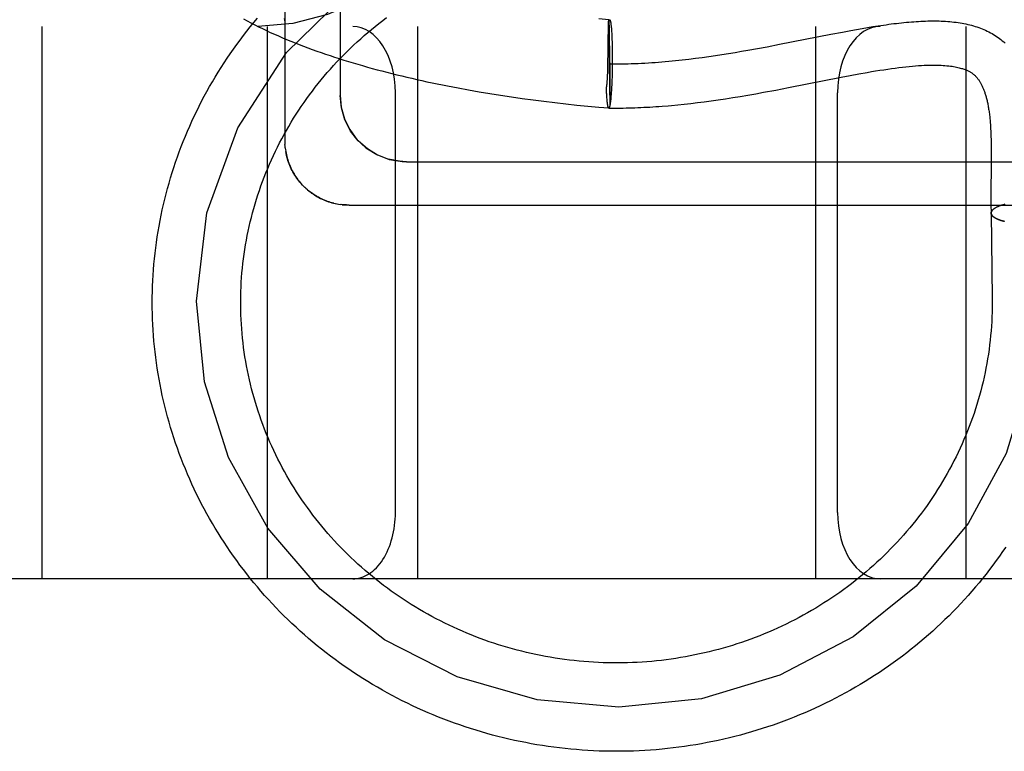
# Model space of a CAD drawing. Header units: inches. Extents: x 0 to 204, y 0 to 132.
# Tile 62 of 112: x 116.522 to 116.744, y 47.751 to 47.916. Entities that reach past the tile are written whole.
import ezdxf

# ---------------------------------------------------------------- set-up
doc = ezdxf.new("R2010")
doc.units = ezdxf.units.IN
doc.header["$LTSCALE"] = 11.243375
doc.header["$MEASUREMENT"] = 0
doc.linetypes.add('HIDDEN', pattern=[0.2, 0.1, -0.1])
doc.layers.add('DEFAULT_2', color=8, linetype='HIDDEN')

msp = doc.modelspace()

# ---------------------------------------------------------------- linework, layer by layer
at = {"layer": 'DEFAULT_2', "color": 8, "linetype": 'HIDDEN'}
for p, q in [((116.5815, 48.078), (116.5815, 47.88867)), ((116.594, 48.07189), (116.594, 47.89899)), ((116.65476, 47.91611), (116.65249, 47.91632)), ((114.8115, 47.91459), (117.0165, 47.91459)), ((116.5265, 47.91459), (116.5265, 47.78959)), ((116.5775, 47.91459), (116.5775, 47.78959)), ((116.6115, 47.91459), (116.6115, 47.78959)), ((116.65469, 47.91371), (116.65471, 47.91434)), ((116.65473, 47.91562), (116.65476, 47.91611)), ((116.65473, 47.91562), (116.65498, 47.8966)), ((116.65478, 47.9159), (116.65478, 47.91581)), ((116.65478, 47.91581), (116.65479, 47.9157)), ((116.65479, 47.9157), (116.6548, 47.91551)), ((116.6548, 47.91551), (116.65481, 47.9152)), ((116.65481, 47.9152), (116.65482, 47.91472)), ((116.65482, 47.91472), (116.65484, 47.91376)), ((116.65532, 47.9144), (116.65534, 47.91416)), ((116.65534, 47.91416), (116.65536, 47.91391)), ((116.7015, 47.91459), (116.7015, 47.78959)), ((116.71079, 47.91391), (116.71204, 47.91413)), ((116.71204, 47.91413), (116.71328, 47.91434)), ((116.71328, 47.91434), (116.7145, 47.91454)), ((116.7145, 47.91454), (116.71571, 47.91472)), ((116.7355, 47.91459), (116.7355, 47.78959)), ((116.65466, 47.91189), (116.65469, 47.91371)), ((116.65484, 47.91376), (116.65488, 47.91195)), ((116.65488, 47.91195), (116.65493, 47.90858)), ((116.65536, 47.91391), (116.65538, 47.91364)), ((116.65538, 47.91364), (116.6554, 47.91336)), ((116.6554, 47.91336), (116.65542, 47.91307)), ((116.65542, 47.91307), (116.65543, 47.91277)), ((116.65543, 47.91277), (116.65545, 47.91246)), ((116.65545, 47.91246), (116.65546, 47.91213)), ((116.65546, 47.91213), (116.65548, 47.91163)), ((116.6934, 47.91054), (116.70499, 47.91282)), ((116.70499, 47.91282), (116.7076, 47.91332)), ((116.7076, 47.91332), (116.70952, 47.91368)), ((116.70952, 47.91368), (116.71079, 47.91391)), ((116.65461, 47.90873), (116.65463, 47.90952)), ((116.65548, 47.91163), (116.6555, 47.9111)), ((116.6555, 47.9111), (116.65552, 47.91055)), ((116.65552, 47.91055), (116.65553, 47.90999)), ((116.65553, 47.90999), (116.65554, 47.90941)), ((116.68624, 47.9092), (116.68841, 47.90959)), ((116.68841, 47.90959), (116.69056, 47.90999)), ((116.69056, 47.90999), (116.6934, 47.91054)), ((116.65457, 47.90629), (116.65461, 47.90873)), ((116.65493, 47.90858), (116.65497, 47.90417)), ((116.65554, 47.90941), (116.65555, 47.90882)), ((116.65555, 47.90882), (116.65555, 47.90822)), ((116.65555, 47.90822), (116.65555, 47.90761)), ((116.65555, 47.90761), (116.65555, 47.90679)), ((116.67288, 47.90719), (116.67439, 47.90737)), ((116.67439, 47.90737), (116.67589, 47.90757)), ((116.67589, 47.90757), (116.67739, 47.90778)), ((116.67739, 47.90778), (116.67888, 47.90799)), ((116.67888, 47.90799), (116.68037, 47.90822)), ((116.68037, 47.90822), (116.68185, 47.90846)), ((116.68185, 47.90846), (116.68332, 47.9087)), ((116.68332, 47.9087), (116.68478, 47.90895)), ((116.68478, 47.90895), (116.68624, 47.9092)), ((116.65453, 47.90465), (116.65455, 47.90526)), ((116.65455, 47.90526), (116.65457, 47.90629)), ((116.65553, 47.90513), (116.65552, 47.90431)), ((116.65554, 47.90596), (116.65553, 47.90513)), ((116.65555, 47.90679), (116.65554, 47.90596)), ((116.65447, 47.903), (116.65449, 47.90345)), ((116.65451, 47.90405), (116.65453, 47.90465)), ((116.65497, 47.90417), (116.65499, 47.90065)), ((116.65549, 47.90311), (116.65547, 47.90252)), ((116.6555, 47.90371), (116.65549, 47.90311)), ((116.65552, 47.90431), (116.6555, 47.90371)), ((116.69542, 47.90074), (116.70733, 47.90309)), ((116.70733, 47.90309), (116.70933, 47.90347)), ((116.70933, 47.90347), (116.7113, 47.90384)), ((116.62067, 47.90066), (116.62305, 47.90022)), ((116.65425, 47.90015), (116.65423, 47.90065)), ((116.65424, 47.90048), (116.65423, 47.90065)), ((116.65499, 47.90065), (116.655, 47.89872)), ((116.6554, 47.90086), (116.65537, 47.90034)), ((116.65542, 47.9014), (116.6554, 47.90086)), ((116.65545, 47.90195), (116.65542, 47.9014)), ((116.65547, 47.90252), (116.65545, 47.90195)), ((116.69256, 47.90019), (116.69542, 47.90074)), ((116.6065, 47.80459), (116.6065, 47.89959)), ((116.62305, 47.90022), (116.62545, 47.8998)), ((116.62545, 47.8998), (116.62786, 47.8994)), ((116.62786, 47.8994), (116.63029, 47.89901)), ((116.63029, 47.89901), (116.63272, 47.89865)), ((116.63272, 47.89865), (116.63517, 47.89829)), ((116.65426, 47.89983), (116.65425, 47.90015)), ((116.65428, 47.89952), (116.65426, 47.89983)), ((116.6543, 47.89922), (116.65428, 47.89952)), ((116.65431, 47.89893), (116.6543, 47.89922)), ((116.65433, 47.89866), (116.65431, 47.89893)), ((116.65435, 47.89839), (116.65433, 47.89866)), ((116.65437, 47.89814), (116.65435, 47.89839)), ((116.655, 47.89872), (116.65499, 47.89769)), ((116.65523, 47.89851), (116.65521, 47.89825)), ((116.65526, 47.89879), (116.65523, 47.89851)), ((116.65528, 47.89907), (116.65526, 47.89879)), ((116.6553, 47.89937), (116.65528, 47.89907)), ((116.65533, 47.89969), (116.6553, 47.89937)), ((116.65535, 47.90001), (116.65533, 47.89969)), ((116.65537, 47.90034), (116.65535, 47.90001)), ((116.68115, 47.89822), (116.68282, 47.89848)), ((116.68282, 47.89848), (116.68451, 47.89876)), ((116.68451, 47.89876), (116.68624, 47.89905)), ((116.68624, 47.89905), (116.688, 47.89936)), ((116.688, 47.89936), (116.68979, 47.89968)), ((116.68979, 47.89968), (116.69256, 47.90019)), ((116.7065, 47.80459), (116.7065, 47.89959)), ((116.63517, 47.89829), (116.63763, 47.89796)), ((116.63763, 47.89796), (116.6401, 47.89764)), ((116.6401, 47.89764), (116.64257, 47.89735)), ((116.64257, 47.89735), (116.64505, 47.89706)), ((116.64505, 47.89706), (116.64753, 47.8968)), ((116.64753, 47.8968), (116.65002, 47.89655)), ((116.65002, 47.89655), (116.65251, 47.89632)), ((116.65251, 47.89632), (116.65476, 47.89613)), ((116.65439, 47.89788), (116.65437, 47.89814)), ((116.6544, 47.89779), (116.65438, 47.89802)), ((116.65443, 47.89745), (116.65442, 47.89755)), ((116.65444, 47.89735), (116.65443, 47.89747)), ((116.65446, 47.89725), (116.65444, 47.89737)), ((116.65447, 47.89716), (116.65446, 47.89727)), ((116.65448, 47.89707), (116.65447, 47.89718)), ((116.65449, 47.89698), (116.65448, 47.89709)), ((116.65455, 47.89661), (116.65454, 47.8967)), ((116.65457, 47.89655), (116.65455, 47.89664)), ((116.65458, 47.89649), (116.65457, 47.89657)), ((116.65459, 47.89644), (116.65458, 47.89652)), ((116.65461, 47.89639), (116.65459, 47.89646)), ((116.65462, 47.89634), (116.65461, 47.89641)), ((116.65499, 47.89682), (116.65498, 47.8966)), ((116.65499, 47.89769), (116.65499, 47.89716)), ((116.65499, 47.89716), (116.65499, 47.89682)), ((116.67036, 47.89685), (116.67182, 47.897)), ((116.67182, 47.897), (116.67331, 47.89717)), ((116.67331, 47.89717), (116.67482, 47.89735)), ((116.67482, 47.89735), (116.67635, 47.89754)), ((116.67635, 47.89754), (116.67792, 47.89775)), ((116.67792, 47.89775), (116.67952, 47.89798)), ((116.67952, 47.89798), (116.68115, 47.89822)), ((116.7412, 47.88977), (116.74122, 47.88892)), ((116.74122, 47.88892), (116.74124, 47.88804)), ((116.74124, 47.88804), (116.74125, 47.88713)), ((116.58158, 47.88711), (116.58164, 47.88667)), ((116.58163, 47.88672), (116.5817, 47.88626)), ((116.74125, 47.88713), (116.74125, 47.88618)), ((116.74125, 47.88618), (116.74125, 47.8847)), ((116.609, 47.88398), (116.829, 47.88398)), ((116.74125, 47.8847), (116.74123, 47.88206)), ((116.58574, 47.87842), (116.58543, 47.87874)), ((116.58602, 47.87814), (116.58571, 47.87845)), ((116.7412, 47.87916), (116.74119, 47.87726)), ((116.58631, 47.87788), (116.58599, 47.87818)), ((116.58661, 47.87762), (116.58627, 47.87792)), ((116.74119, 47.87726), (116.74119, 47.87591)), ((116.59289, 47.87451), (116.59329, 47.87442)), ((116.59443, 47.87425), (116.594, 47.87431)), ((116.74119, 47.87591), (116.7412, 47.87446)), ((116.74298, 47.87388), (116.74226, 47.87354)), ((116.74312, 47.87394), (116.74298, 47.87388)), ((116.74325, 47.87399), (116.7431, 47.87393)), ((116.74337, 47.87403), (116.74322, 47.87398)), ((116.74351, 47.87408), (116.74335, 47.87402)), ((116.74364, 47.87412), (116.74348, 47.87407)), ((116.74378, 47.87417), (116.74361, 47.87411)), ((116.74392, 47.87421), (116.74375, 47.87415)), ((116.74417, 47.87428), (116.74403, 47.87424)), ((116.74436, 47.87434), (116.74417, 47.87428)), ((116.74125, 47.87235), (116.74149, 47.85308)), ((116.74149, 47.85308), (116.7415, 47.85209)), ((117.1265, 47.78959), (114.8115, 47.78959))]:
    msp.add_line(p, q, dxfattribs=at)
for points in [[(116.64604, 48.03959), (116.64564, 48.0255), (116.64445, 48.01147), (116.64245, 47.9977), (116.63961, 47.98429), (116.63579, 47.97116), (116.63111, 47.95904), (116.62572, 47.94835), (116.61969, 47.93915), (116.61319, 47.93153), (116.60621, 47.92536), (116.59884, 47.92062), (116.59116, 47.91725), (116.58328, 47.91524), (116.57539, 47.91459)], [(116.5615, 47.85241), (116.56386, 47.87237), (116.57082, 47.89164), (116.58184, 47.90869), (116.59671, 47.92322), (116.61456, 47.93421), (116.63416, 47.94105), (116.65534, 47.94361)], [(116.5515, 47.85209), (116.55151, 47.85333), (116.55153, 47.85457), (116.55157, 47.85582), (116.55162, 47.85706), (116.5517, 47.8583), (116.55178, 47.85954), (116.55188, 47.86078), (116.552, 47.86202), (116.55214, 47.86326), (116.55228, 47.86449), (116.55245, 47.86572), (116.55263, 47.86696), (116.55283, 47.86819), (116.55304, 47.86941), (116.55327, 47.87064), (116.55351, 47.87186), (116.55377, 47.87308), (116.55404, 47.87429), (116.55433, 47.8755), (116.55463, 47.87671), (116.55495, 47.87792), (116.55529, 47.87912), (116.55564, 47.88031), (116.556, 47.88151), (116.55638, 47.8827), (116.55678, 47.88388), (116.55719, 47.88506), (116.55761, 47.88623), (116.55805, 47.8874), (116.55851, 47.88857), (116.55898, 47.88972), (116.55946, 47.89088), (116.55996, 47.89202), (116.56048, 47.89317), (116.561, 47.8943), (116.56155, 47.89543), (116.5621, 47.89655), (116.56267, 47.89767), (116.56326, 47.89878), (116.56386, 47.89988), (116.56447, 47.90097), (116.5651, 47.90206), (116.56574, 47.90314), (116.56639, 47.90421), (116.56706, 47.90528), (116.56774, 47.90633), (116.56843, 47.90738), (116.56914, 47.90842), (116.56986, 47.90945), (116.5706, 47.91048), (116.57135, 47.91149), (116.57211, 47.9125), (116.57288, 47.91349), (116.57366, 47.91448), (116.57446, 47.91546), (116.57527, 47.91643)], [(116.5715, 47.85209), (116.5715, 47.8525), (116.57151, 47.85356), (116.57154, 47.85462), (116.57158, 47.85568), (116.57164, 47.85674), (116.57171, 47.85779), (116.57179, 47.85885), (116.57189, 47.8599), (116.572, 47.86096), (116.57213, 47.86201), (116.57227, 47.86306), (116.57243, 47.86411), (116.5726, 47.86515), (116.57278, 47.86619), (116.57298, 47.86724), (116.57319, 47.86827), (116.57342, 47.86931), (116.57366, 47.87034), (116.57391, 47.87137), (116.57418, 47.8724), (116.57446, 47.87342), (116.57476, 47.87444), (116.57507, 47.87546), (116.57539, 47.87647), (116.57573, 47.87748), (116.57608, 47.87848), (116.57644, 47.87948), (116.57682, 47.88047), (116.57721, 47.88146), (116.57761, 47.88244), (116.57803, 47.88342), (116.57846, 47.8844), (116.5789, 47.88536), (116.57936, 47.88633), (116.57983, 47.88728), (116.58031, 47.88823), (116.58081, 47.88918), (116.58131, 47.89012), (116.58183, 47.89105), (116.58237, 47.89197), (116.58291, 47.89289), (116.58347, 47.8938), (116.58404, 47.89471), (116.58462, 47.8956), (116.58521, 47.89649), (116.58582, 47.89737), (116.58644, 47.89825), (116.58707, 47.89912), (116.58771, 47.89997), (116.58836, 47.90083), (116.58902, 47.90167), (116.5897, 47.9025), (116.59039, 47.90333), (116.59108, 47.90414), (116.59179, 47.90495), (116.59251, 47.90575), (116.59324, 47.90654), (116.59398, 47.90732), (116.59473, 47.90809), (116.59549, 47.90885), (116.59626, 47.90961), (116.59704, 47.91035), (116.59783, 47.91108), (116.59864, 47.91181), (116.59945, 47.91252), (116.60027, 47.91322), (116.60109, 47.91391), (116.60193, 47.9146), (116.60278, 47.91527), (116.60364, 47.91593), (116.6045, 47.91658)], [(116.57213, 47.91628), (116.57296, 47.91583), (116.57381, 47.91538), (116.57467, 47.91494), (116.57553, 47.91451), (116.57641, 47.91408), (116.5773, 47.91366), (116.5782, 47.91324), (116.57911, 47.91283), (116.58002, 47.91243), (116.58095, 47.91203), (116.58189, 47.91163), (116.58283, 47.91125), (116.58379, 47.91086), (116.58475, 47.91048), (116.58572, 47.91011), (116.5867, 47.90974), (116.58769, 47.90938), (116.58869, 47.90902), (116.58969, 47.90867), (116.5907, 47.90832), (116.59172, 47.90798), (116.59275, 47.90764), (116.59379, 47.9073), (116.59483, 47.90698), (116.59589, 47.90665), (116.59695, 47.90633), (116.59801, 47.90602), (116.59909, 47.90571), (116.60017, 47.9054), (116.60125, 47.9051), (116.60235, 47.9048), (116.60345, 47.90451), (116.60456, 47.90422), (116.60567, 47.90394), (116.60679, 47.90366), (116.60792, 47.90339), (116.60905, 47.90312), (116.61019, 47.90285), (116.61133, 47.90259), (116.61248, 47.90233), (116.61364, 47.90208), (116.6148, 47.90183), (116.61596, 47.90159), (116.61713, 47.90135), (116.61831, 47.90112), (116.62067, 47.90066)], [(116.58136, 47.9164), (116.58141, 47.91603), (116.58145, 47.91566), (116.58148, 47.91529), (116.5815, 47.91492), (116.5815, 47.91466)], [(116.58148, 47.91529), (116.5815, 47.91492), (116.5815, 47.91466)], [(116.65471, 47.91434), (116.65473, 47.91541), (116.65473, 47.91562)], [(116.65473, 47.91562), (116.65475, 47.91568), (116.65476, 47.91574), (116.65478, 47.91579), (116.65479, 47.91584), (116.6548, 47.91589), (116.65482, 47.91593), (116.65483, 47.91597), (116.65485, 47.916), (116.65486, 47.91603), (116.65488, 47.91605), (116.65489, 47.91607), (116.6549, 47.91609), (116.65492, 47.9161), (116.65493, 47.91611), (116.65495, 47.91611), (116.65495, 47.91611)], [(116.65476, 47.91611), (116.65476, 47.91611), (116.65476, 47.9161), (116.65476, 47.91609), (116.65477, 47.91608), (116.65477, 47.91606), (116.65477, 47.91604), (116.65477, 47.91601), (116.65477, 47.91598), (116.65478, 47.91594), (116.65478, 47.9159)], [(116.65495, 47.91611), (116.65496, 47.91611), (116.65498, 47.9161), (116.65499, 47.91609), (116.655, 47.91608), (116.65502, 47.91606), (116.65503, 47.91604), (116.65505, 47.91601), (116.65506, 47.91598), (116.65507, 47.91595), (116.65509, 47.91591), (116.6551, 47.91586), (116.65511, 47.91582), (116.65513, 47.91576), (116.65514, 47.91571), (116.65515, 47.91565), (116.65517, 47.91558), (116.65518, 47.91552), (116.65519, 47.91544), (116.6552, 47.91537), (116.65522, 47.91529), (116.65523, 47.9152), (116.65524, 47.91512), (116.65525, 47.91502), (116.65526, 47.91493), (116.65528, 47.91483), (116.65529, 47.91473), (116.6553, 47.91462), (116.65531, 47.91451), (116.65532, 47.9144)], [(116.71571, 47.91472), (116.71691, 47.9149), (116.7175, 47.91498), (116.71809, 47.91506), (116.71867, 47.91514), (116.71925, 47.91521), (116.71983, 47.91528), (116.7204, 47.91535), (116.72097, 47.91541), (116.72153, 47.91547), (116.72209, 47.91552), (116.72265, 47.91557), (116.7232, 47.91562), (116.72375, 47.91566), (116.72429, 47.9157), (116.72483, 47.91573), (116.72537, 47.91576), (116.7259, 47.91579), (116.72642, 47.91581), (116.72695, 47.91582), (116.72746, 47.91583), (116.72798, 47.91583), (116.72849, 47.91583), (116.72899, 47.91583), (116.72949, 47.91582), (116.72998, 47.9158), (116.73047, 47.91578), (116.73096, 47.91575), (116.73144, 47.91572), (116.73192, 47.91568), (116.73239, 47.91563), (116.73285, 47.91558), (116.73331, 47.91553), (116.73377, 47.91546), (116.73422, 47.91539), (116.73467, 47.91532), (116.73511, 47.91524), (116.73555, 47.91515), (116.73598, 47.91505), (116.7364, 47.91495), (116.73682, 47.91484), (116.73724, 47.91472), (116.73765, 47.9146), (116.73805, 47.91447), (116.73845, 47.91433), (116.73885, 47.91419), (116.73924, 47.91404), (116.73962, 47.91388), (116.74, 47.91371), (116.74037, 47.91353), (116.74074, 47.91335), (116.7411, 47.91316), (116.74145, 47.91296), (116.7418, 47.91276), (116.74215, 47.91254), (116.74249, 47.91232), (116.74282, 47.91208), (116.74314, 47.91184), (116.74346, 47.9116), (116.74378, 47.91134), (116.74409, 47.91107), (116.74439, 47.9108)], [(116.65465, 47.9112), (116.65466, 47.91155), (116.65466, 47.91172), (116.65466, 47.91189)], [(116.65463, 47.90952), (116.65464, 47.91047), (116.65465, 47.9112)], [(116.65486, 47.90611), (116.65557, 47.90611), (116.65629, 47.90611), (116.657, 47.90611), (116.65772, 47.90612), (116.65843, 47.90613), (116.65914, 47.90615), (116.65986, 47.90617), (116.66063, 47.9062), (116.6614, 47.90623), (116.66217, 47.90626), (116.66295, 47.9063), (116.66372, 47.90635), (116.66448, 47.9064), (116.66525, 47.90645), (116.66602, 47.90651), (116.66679, 47.90657), (116.66755, 47.90663), (116.66832, 47.9067), (116.66908, 47.90677), (116.66984, 47.90685), (116.6706, 47.90693), (116.67136, 47.90701), (116.67288, 47.90719)], [(116.7113, 47.90384), (116.71324, 47.90419), (116.71419, 47.90435), (116.71512, 47.90451), (116.71605, 47.90466), (116.71696, 47.9048), (116.71785, 47.90493), (116.71872, 47.90506), (116.71957, 47.90517), (116.7204, 47.90528), (116.72121, 47.90538), (116.72199, 47.90546), (116.72274, 47.90554), (116.72347, 47.90561), (116.72417, 47.90567), (116.72485, 47.90572), (116.7255, 47.90576), (116.72613, 47.90579), (116.72673, 47.90581), (116.72731, 47.90583), (116.72787, 47.90583), (116.72841, 47.90583), (116.72893, 47.90583), (116.72943, 47.90581), (116.72991, 47.9058), (116.73037, 47.90577), (116.73081, 47.90574), (116.73124, 47.9057), (116.73165, 47.90566), (116.73204, 47.90561), (116.73241, 47.90556), (116.73277, 47.9055), (116.73311, 47.90544), (116.73343, 47.90537), (116.73373, 47.90531), (116.73401, 47.90524), (116.73427, 47.90517), (116.73452, 47.9051), (116.73475, 47.90503), (116.73496, 47.90496), (116.73517, 47.90489), (116.73536, 47.90482), (116.73554, 47.90474), (116.73572, 47.90467), (116.73588, 47.9046), (116.73604, 47.90452), (116.73619, 47.90445), (116.73633, 47.90437), (116.73647, 47.90429), (116.7366, 47.90422), (116.73673, 47.90414), (116.73685, 47.90406), (116.73697, 47.90398), (116.73708, 47.90389), (116.73719, 47.90381), (116.7373, 47.90372), (116.7374, 47.90363), (116.73751, 47.90354), (116.73761, 47.90345), (116.7377, 47.90335), (116.7378, 47.90325), (116.7379, 47.90315), (116.73799, 47.90305), (116.73808, 47.90294), (116.73817, 47.90283), (116.73826, 47.90271), (116.73835, 47.90259), (116.73844, 47.90247), (116.73853, 47.90234), (116.73861, 47.90221), (116.7387, 47.90208), (116.73878, 47.90194), (116.73886, 47.90179), (116.73895, 47.90165), (116.73903, 47.9015), (116.7391, 47.90134), (116.73918, 47.90119), (116.73925, 47.90103), (116.73933, 47.90087), (116.7394, 47.9007), (116.73947, 47.90054), (116.73954, 47.90037), (116.73961, 47.90019), (116.73967, 47.90002), (116.73974, 47.89984), (116.7398, 47.89965), (116.73986, 47.89947), (116.73992, 47.89927), (116.73998, 47.89908), (116.74004, 47.89888), (116.7401, 47.89868), (116.74016, 47.89847), (116.74021, 47.89826), (116.74026, 47.89804), (116.74032, 47.89782), (116.74037, 47.8976), (116.74042, 47.89737), (116.74047, 47.89714), (116.74052, 47.8969), (116.74056, 47.89665), (116.74061, 47.89641), (116.74065, 47.89615), (116.74069, 47.8959), (116.74073, 47.89563), (116.74077, 47.89536), (116.74081, 47.89509), (116.74085, 47.89481), (116.74088, 47.89452), (116.74092, 47.89423), (116.74095, 47.89394), (116.74098, 47.89365), (116.741, 47.89336), (116.74103, 47.89306), (116.74105, 47.89275), (116.74108, 47.89243), (116.7411, 47.89209), (116.74112, 47.89173), (116.74114, 47.89136), (116.74116, 47.89098), (116.74117, 47.89059), (116.74119, 47.89019), (116.7412, 47.88977)], [(116.65423, 47.90065), (116.65425, 47.90076), (116.65427, 47.90088), (116.65429, 47.90101), (116.65431, 47.90113), (116.65433, 47.90127), (116.65435, 47.90141), (116.65437, 47.90155), (116.65438, 47.9017), (116.6544, 47.90186), (116.65441, 47.90201), (116.65442, 47.90217), (116.65443, 47.90233), (116.65444, 47.9025), (116.65445, 47.90266), (116.65447, 47.903)], [(116.65449, 47.90345), (116.6545, 47.90365), (116.65451, 47.90405)], [(116.594, 47.89898), (116.59424, 47.89632), (116.59496, 47.89369), (116.59615, 47.89124), (116.59778, 47.88902), (116.59984, 47.8871), (116.60229, 47.88557), (116.60506, 47.88451), (116.60804, 47.88401), (116.609, 47.88398)], [(116.60245, 47.88549), (116.60015, 47.88687), (116.59809, 47.88868), (116.59636, 47.89089), (116.59507, 47.89342), (116.59427, 47.89617), (116.594, 47.89898)], [(116.65442, 47.89757), (116.65441, 47.89768), (116.6544, 47.89779)], [(116.65453, 47.89675), (116.65452, 47.89682), (116.6545, 47.8969), (116.65449, 47.89701)], [(116.65454, 47.89668), (116.65453, 47.89677), (116.65452, 47.89685), (116.6545, 47.89692)], [(116.65476, 47.89611), (116.65476, 47.89611), (116.65474, 47.89612), (116.65473, 47.89612), (116.65471, 47.89614), (116.6547, 47.89615), (116.65469, 47.89618), (116.65467, 47.8962), (116.65466, 47.89623), (116.65465, 47.89626), (116.65463, 47.8963), (116.65462, 47.89634)], [(116.65476, 47.89613), (116.65476, 47.89613), (116.65474, 47.89613), (116.65473, 47.89614), (116.65471, 47.89616), (116.6547, 47.89617), (116.65469, 47.8962), (116.65467, 47.89622), (116.65466, 47.89625)], [(116.65476, 47.89611), (116.65538, 47.89611), (116.65603, 47.89611), (116.65668, 47.89611), (116.65734, 47.89611), (116.658, 47.89612), (116.65866, 47.89613), (116.65932, 47.89615), (116.65998, 47.89617), (116.66065, 47.89619), (116.66132, 47.89622), (116.66199, 47.89624), (116.66266, 47.89628), (116.66334, 47.89631), (116.66403, 47.89635), (116.66471, 47.89639), (116.6654, 47.89644), (116.6661, 47.89649), (116.6668, 47.89654), (116.66821, 47.89665)], [(116.65498, 47.8966), (116.65497, 47.89654), (116.65495, 47.89648), (116.65494, 47.89643), (116.65493, 47.89638), (116.65491, 47.89634), (116.6549, 47.89629), (116.65488, 47.89626), (116.65487, 47.89622), (116.65486, 47.8962), (116.65484, 47.89617), (116.65483, 47.89615), (116.65481, 47.89613), (116.6548, 47.89612), (116.65478, 47.89611), (116.65477, 47.89611), (116.65476, 47.89611)], [(116.65498, 47.8966), (116.65497, 47.89654), (116.65495, 47.89649), (116.65494, 47.89643), (116.65493, 47.89639), (116.65491, 47.89634), (116.6549, 47.8963), (116.65488, 47.89627), (116.65487, 47.89623), (116.65486, 47.89621), (116.65484, 47.89618), (116.65483, 47.89616), (116.65481, 47.89615), (116.6548, 47.89614), (116.65478, 47.89613), (116.65477, 47.89613)], [(116.65521, 47.89825), (116.65519, 47.898), (116.65517, 47.89788), (116.65516, 47.89776), (116.65515, 47.89765), (116.65513, 47.89754), (116.65512, 47.89744), (116.65511, 47.89734), (116.65509, 47.89724), (116.65508, 47.89715), (116.65507, 47.89706), (116.65505, 47.89697), (116.65504, 47.89689), (116.65502, 47.89681), (116.65501, 47.89674), (116.655, 47.89667), (116.65498, 47.8966)], [(116.66821, 47.89665), (116.66892, 47.89672), (116.67036, 47.89685)], [(116.5815, 47.88867), (116.5815, 47.88828), (116.58152, 47.88789)], [(116.58159, 47.88707), (116.58155, 47.88748), (116.58152, 47.88789)], [(116.58169, 47.88633), (116.58176, 47.88594), (116.58184, 47.88556), (116.58193, 47.88518), (116.58203, 47.8848), (116.58214, 47.88442), (116.58226, 47.88405), (116.58239, 47.88368), (116.58253, 47.88331), (116.58268, 47.88295), (116.58284, 47.88259), (116.58301, 47.88223), (116.58318, 47.88188), (116.58337, 47.88154), (116.58357, 47.8812), (116.58378, 47.88087), (116.58399, 47.88054), (116.58422, 47.88022), (116.58445, 47.8799), (116.58469, 47.87959), (116.58495, 47.87928), (116.5852, 47.87899)], [(116.58547, 47.8787), (116.58516, 47.87904), (116.5849, 47.87934), (116.58465, 47.87964), (116.58441, 47.87995), (116.58418, 47.88027), (116.58395, 47.8806), (116.58372, 47.88095), (116.58351, 47.8813), (116.58331, 47.88165), (116.58313, 47.88199), (116.58295, 47.88235), (116.58277, 47.88273), (116.5826, 47.88312), (116.58246, 47.88349), (116.58232, 47.88386), (116.58219, 47.88426), (116.58206, 47.88466), (116.58196, 47.88505), (116.58186, 47.88545), (116.58177, 47.88585), (116.5817, 47.88626)], [(116.609, 47.88398), (116.60744, 47.88406), (116.6049, 47.88455)], [(116.74123, 47.88206), (116.74122, 47.88094), (116.7412, 47.87916)], [(116.59256, 47.87458), (116.5922, 47.87468), (116.59185, 47.87478), (116.5915, 47.87489), (116.59115, 47.875), (116.5908, 47.87513), (116.59045, 47.87527), (116.5901, 47.87542), (116.58976, 47.87558), (116.58942, 47.87575), (116.58909, 47.87592), (116.58876, 47.8761), (116.58843, 47.8763), (116.58811, 47.8765), (116.58779, 47.87672), (116.58748, 47.87694), (116.58717, 47.87717), (116.58686, 47.87741), (116.58656, 47.87766)], [(116.58661, 47.87762), (116.58691, 47.87737), (116.58722, 47.87713), (116.58754, 47.87689), (116.58786, 47.87667), (116.58819, 47.87645), (116.58852, 47.87624), (116.58886, 47.87605), (116.58921, 47.87586), (116.58956, 47.87568), (116.58991, 47.87551), (116.59027, 47.87535), (116.59063, 47.8752), (116.591, 47.87506), (116.59137, 47.87493), (116.59175, 47.87481), (116.59212, 47.8747), (116.5925, 47.8746), (116.59293, 47.8745)], [(116.59327, 47.87443), (116.59366, 47.87436), (116.59404, 47.8743)], [(116.596, 47.87417), (116.59582, 47.87417), (116.59546, 47.87418), (116.5951, 47.8742), (116.59473, 47.87423), (116.59436, 47.87426)], [(116.59443, 47.87425), (116.59482, 47.87422), (116.59521, 47.87419), (116.59561, 47.87418), (116.596, 47.87417)], [(116.596, 47.87417), (116.82036, 47.87417)], [(116.7412, 47.87446), (116.74121, 47.87371), (116.74123, 47.87293), (116.74124, 47.87233)], [(116.743, 47.87389), (116.74288, 47.87384), (116.74277, 47.8738), (116.74266, 47.87375)], [(116.74421, 47.87429), (116.74406, 47.87425), (116.74389, 47.8742)], [(116.74124, 47.87233), (116.74124, 47.87236), (116.74124, 47.87242), (116.74125, 47.87247), (116.74126, 47.87253), (116.74128, 47.87258), (116.7413, 47.87264), (116.74132, 47.87269), (116.74135, 47.87275), (116.74138, 47.8728), (116.74142, 47.87286), (116.74146, 47.87291), (116.7415, 47.87297), (116.74155, 47.87302), (116.7416, 47.87307), (116.74166, 47.87313), (116.74172, 47.87318)], [(116.74432, 47.87046), (116.7441, 47.87051), (116.74396, 47.87054), (116.74382, 47.87058), (116.74369, 47.87062), (116.74355, 47.87066), (116.74342, 47.8707), (116.7433, 47.87075), (116.74317, 47.87079), (116.74305, 47.87083), (116.74294, 47.87088), (116.74282, 47.87092), (116.74272, 47.87097), (116.74261, 47.87101), (116.74251, 47.87106), (116.74241, 47.87111), (116.74231, 47.87115), (116.74222, 47.8712), (116.74214, 47.87125), (116.74205, 47.8713), (116.74197, 47.87135), (116.7419, 47.8714), (116.74183, 47.87145), (116.74176, 47.8715), (116.7417, 47.87155), (116.74164, 47.87161), (116.74158, 47.87166), (116.74153, 47.87171), (116.74148, 47.87176), (116.74144, 47.87182), (116.7414, 47.87187), (116.74137, 47.87192), (116.74134, 47.87198), (116.74131, 47.87203), (116.74129, 47.87209), (116.74127, 47.87214), (116.74126, 47.8722), (116.74125, 47.87225), (116.74124, 47.87231)], [(116.74226, 47.87354), (116.74217, 47.87349), (116.74209, 47.87344), (116.74201, 47.87339), (116.74193, 47.87334), (116.74186, 47.87328), (116.74179, 47.87323), (116.74172, 47.87318), (116.74166, 47.87312), (116.74161, 47.87307), (116.74155, 47.87302), (116.7415, 47.87296), (116.74146, 47.87291), (116.74142, 47.87285), (116.74138, 47.8728), (116.74135, 47.87274), (116.74132, 47.87269), (116.7413, 47.87263), (116.74128, 47.87258), (116.74127, 47.87252), (116.74126, 47.87247), (116.74125, 47.87241), (116.74125, 47.87236)], [(116.74125, 47.87235), (116.74125, 47.8723), (116.74126, 47.87225), (116.74127, 47.87219), (116.74128, 47.87213), (116.7413, 47.87208), (116.74132, 47.87203), (116.74135, 47.87197), (116.74138, 47.87192), (116.74142, 47.87186), (116.74146, 47.87181), (116.7415, 47.87176), (116.74155, 47.8717), (116.74161, 47.87165), (116.74166, 47.8716), (116.74172, 47.87154), (116.74179, 47.87149), (116.74186, 47.87144), (116.74193, 47.87139), (116.74201, 47.87134), (116.74209, 47.87129), (116.74217, 47.87124), (116.74226, 47.87119), (116.74236, 47.87114), (116.74245, 47.8711), (116.74255, 47.87105), (116.74266, 47.871), (116.74276, 47.87096), (116.74287, 47.87091), (116.74299, 47.87087), (116.74311, 47.87082), (116.74323, 47.87078), (116.74335, 47.87074), (116.74348, 47.87069), (116.74361, 47.87065), (116.74375, 47.87061), (116.74389, 47.87057), (116.74403, 47.87053), (116.74417, 47.8705)], [(116.74256, 47.8737), (116.74245, 47.87365), (116.74236, 47.87359), (116.74226, 47.87354)], [(116.57609, 47.7868), (116.57527, 47.78776), (116.57446, 47.78872), (116.57366, 47.7897), (116.57287, 47.79069), (116.5721, 47.79168), (116.57134, 47.79269), (116.57059, 47.7937), (116.56986, 47.79473), (116.56914, 47.79576), (116.56843, 47.7968), (116.56774, 47.79785), (116.56706, 47.7989), (116.56639, 47.79997), (116.56573, 47.80104), (116.56509, 47.80212), (116.56447, 47.80321), (116.56385, 47.8043), (116.56326, 47.8054), (116.56267, 47.80651), (116.5621, 47.80763), (116.56154, 47.80875), (116.561, 47.80988), (116.56047, 47.81101), (116.55996, 47.81215), (116.55946, 47.8133), (116.55898, 47.81445), (116.55851, 47.81561), (116.55805, 47.81678), (116.55761, 47.81794), (116.55719, 47.81912), (116.55678, 47.8203), (116.55638, 47.82148), (116.556, 47.82267), (116.55564, 47.82386), (116.55529, 47.82506), (116.55495, 47.82626), (116.55463, 47.82746), (116.55433, 47.82867), (116.55404, 47.82989), (116.55377, 47.8311), (116.55351, 47.83232), (116.55327, 47.83354), (116.55304, 47.83476), (116.55283, 47.83599), (116.55263, 47.83722), (116.55245, 47.83845), (116.55228, 47.83968), (116.55214, 47.84092), (116.552, 47.84216), (116.55188, 47.84339), (116.55178, 47.84463), (116.5517, 47.84587), (116.55162, 47.84712), (116.55157, 47.84836), (116.55153, 47.8496), (116.55151, 47.85084), (116.5515, 47.85209)], [(116.75149, 47.85321), (116.74991, 47.83541), (116.74464, 47.81795), (116.73608, 47.8021), (116.72426, 47.78793), (116.71003, 47.77648), (116.69347, 47.76777), (116.67576, 47.76246), (116.657, 47.76056), (116.63853, 47.76221), (116.62045, 47.76741), (116.60406, 47.77576), (116.58944, 47.78725), (116.57765, 47.80104), (116.56873, 47.81706), (116.56334, 47.83415), (116.5615, 47.85241)], [(116.58475, 47.80838), (116.58416, 47.80927), (116.58359, 47.81018), (116.58303, 47.81109), (116.58248, 47.812), (116.58195, 47.81293), (116.58143, 47.81386), (116.58091, 47.81479), (116.58042, 47.81574), (116.57993, 47.81669), (116.57946, 47.81764), (116.579, 47.8186), (116.57855, 47.81957), (116.57812, 47.82054), (116.5777, 47.82152), (116.57729, 47.8225), (116.5769, 47.82349), (116.57652, 47.82448), (116.57615, 47.82548), (116.5758, 47.82648), (116.57546, 47.82749), (116.57513, 47.8285), (116.57482, 47.82952), (116.57452, 47.83053), (116.57424, 47.83156), (116.57397, 47.83258), (116.57371, 47.83361), (116.57347, 47.83464), (116.57324, 47.83568), (116.57302, 47.83672), (116.57282, 47.83776), (116.57263, 47.8388), (116.57246, 47.83985), (116.5723, 47.8409), (116.57216, 47.84194), (116.57203, 47.843), (116.57191, 47.84405), (116.57181, 47.8451), (116.57172, 47.84616), (116.57165, 47.84721), (116.57159, 47.84827), (116.57155, 47.84933), (116.57152, 47.85039), (116.5715, 47.85145), (116.5715, 47.85209)], [(116.7415, 47.85209), (116.74149, 47.85096), (116.74147, 47.8499), (116.74143, 47.84885), (116.74138, 47.84779), (116.74131, 47.84673), (116.74123, 47.84568), (116.74114, 47.84462), (116.74103, 47.84357), (116.74091, 47.84252), (116.74077, 47.84147), (116.74062, 47.84042), (116.74046, 47.83937), (116.74028, 47.83833), (116.74008, 47.83728), (116.73988, 47.83624), (116.73966, 47.83521), (116.73942, 47.83417), (116.73917, 47.83314), (116.73891, 47.83212), (116.73863, 47.83109), (116.73834, 47.83007), (116.73803, 47.82905), (116.73772, 47.82804), (116.73738, 47.82703), (116.73704, 47.82603), (116.73668, 47.82503), (116.73631, 47.82403), (116.73592, 47.82304), (116.73552, 47.82206), (116.73511, 47.82108), (116.73468, 47.8201), (116.73424, 47.81913), (116.73379, 47.81817), (116.73333, 47.81721), (116.73285, 47.81626), (116.73236, 47.81531), (116.73185, 47.81437), (116.73134, 47.81344), (116.73081, 47.81251), (116.73027, 47.81159), (116.72971, 47.81067), (116.72915, 47.80977), (116.72857, 47.80887), (116.72798, 47.80798), (116.72738, 47.80709), (116.72676, 47.80621), (116.72614, 47.80535), (116.7255, 47.80448), (116.72485, 47.80363), (116.72419, 47.80279), (116.72352, 47.80195), (116.72284, 47.80112), (116.72214, 47.8003), (116.72144, 47.79949), (116.72073, 47.79869), (116.72, 47.7979), (116.71926, 47.79711), (116.71852, 47.79634), (116.71776, 47.79557), (116.71699, 47.79482), (116.71621, 47.79407), (116.71542, 47.79333), (116.71463, 47.79261), (116.71382, 47.79189), (116.713, 47.79118), (116.71218, 47.79049), (116.71134, 47.7898), (116.7105, 47.78913), (116.70964, 47.78846), (116.70878, 47.78781), (116.70791, 47.78717), (116.70703, 47.78653), (116.70614, 47.78591), (116.70525, 47.7853), (116.70434, 47.7847), (116.70343, 47.78412), (116.70251, 47.78354), (116.70158, 47.78297), (116.70065, 47.78242), (116.6997, 47.78188), (116.69876, 47.78135), (116.6978, 47.78083), (116.69683, 47.78033), (116.69586, 47.77983), (116.69489, 47.77935), (116.6939, 47.77888), (116.69292, 47.77842), (116.69192, 47.77798), (116.69092, 47.77754), (116.68991, 47.77712), (116.6889, 47.77672), (116.68788, 47.77632), (116.68686, 47.77594), (116.68583, 47.77557), (116.6848, 47.77521), (116.68376, 47.77487), (116.68272, 47.77454), (116.68167, 47.77422), (116.68062, 47.77391), (116.67956, 47.77362), (116.67851, 47.77334), (116.67744, 47.77307), (116.67638, 47.77282), (116.67531, 47.77258), (116.67424, 47.77236), (116.67316, 47.77214), (116.67208, 47.77194), (116.671, 47.77176), (116.66992, 47.77158), (116.66884, 47.77142), (116.66775, 47.77128), (116.66666, 47.77114), (116.66557, 47.77103), (116.66448, 47.77092), (116.66338, 47.77083), (116.66229, 47.77075), (116.66119, 47.77068), (116.6601, 47.77063), (116.659, 47.7706), (116.6579, 47.77057), (116.65681, 47.77056), (116.65571, 47.77056), (116.65461, 47.77058), (116.65351, 47.77061), (116.65242, 47.77065), (116.65132, 47.77071), (116.65023, 47.77078), (116.64913, 47.77087), (116.64804, 47.77096), (116.64695, 47.77108), (116.64586, 47.7712), (116.64477, 47.77134), (116.64368, 47.77149), (116.6426, 47.77166), (116.64152, 47.77184), (116.64044, 47.77203), (116.63936, 47.77223), (116.63829, 47.77245), (116.63722, 47.77269), (116.63615, 47.77293), (116.63509, 47.77319), (116.63402, 47.77346), (116.63297, 47.77375), (116.63191, 47.77404), (116.63087, 47.77436), (116.62982, 47.77468), (116.62878, 47.77502), (116.62774, 47.77537), (116.62671, 47.77573), (116.62569, 47.77611), (116.62467, 47.77649), (116.62365, 47.77689), (116.62264, 47.77731), (116.62164, 47.77773), (116.62064, 47.77817), (116.61964, 47.77862), (116.61866, 47.77909), (116.61768, 47.77956), (116.6167, 47.78005), (116.61573, 47.78055), (116.61477, 47.78106), (116.61382, 47.78158), (116.61287, 47.78212), (116.61193, 47.78267), (116.611, 47.78322), (116.61008, 47.78379), (116.60916, 47.78437), (116.60825, 47.78497), (116.60735, 47.78557), (116.60646, 47.78619), (116.60557, 47.78681), (116.6047, 47.78745), (116.60383, 47.7881), (116.60297, 47.78876), (116.60212, 47.78943), (116.60128, 47.79011), (116.60045, 47.7908), (116.59963, 47.7915), (116.59882, 47.79221), (116.59801, 47.79293), (116.59722, 47.79366), (116.59644, 47.7944), (116.59566, 47.79515), (116.5949, 47.79591), (116.59415, 47.79668), (116.5934, 47.79746), (116.59267, 47.79825), (116.59195, 47.79905), (116.59124, 47.79985), (116.59054, 47.80067), (116.58985, 47.80149), (116.58917, 47.80232), (116.58851, 47.80316), (116.58785, 47.80401), (116.58721, 47.80487), (116.58658, 47.80573), (116.58595, 47.80661), (116.58535, 47.80749), (116.58475, 47.80838)], [(116.74456, 47.79679), (116.74385, 47.79575), (116.74313, 47.79472), (116.7424, 47.7937), (116.74165, 47.79268), (116.74089, 47.79168), (116.74012, 47.79068), (116.73933, 47.78969), (116.73854, 47.78872), (116.73772, 47.78775), (116.7369, 47.78679), (116.73607, 47.78584), (116.73522, 47.7849), (116.73436, 47.78397), (116.73349, 47.78305), (116.73261, 47.78214), (116.73172, 47.78125), (116.73081, 47.78036), (116.72989, 47.77948), (116.72897, 47.77862), (116.72803, 47.77776), (116.72708, 47.77692), (116.72612, 47.77609), (116.72515, 47.77526), (116.72417, 47.77446), (116.72318, 47.77366), (116.72218, 47.77287), (116.72117, 47.7721), (116.72014, 47.77134), (116.71911, 47.77059), (116.71807, 47.76985), (116.71703, 47.76912), (116.71597, 47.76841), (116.7149, 47.76771), (116.71382, 47.76702), (116.71274, 47.76635), (116.71165, 47.76569), (116.71054, 47.76504), (116.70943, 47.76441), (116.70832, 47.76378), (116.70719, 47.76317), (116.70606, 47.76258), (116.70492, 47.762), (116.70377, 47.76143), (116.70261, 47.76087), (116.70145, 47.76033), (116.70028, 47.75981), (116.6991, 47.75929), (116.69792, 47.75879), (116.69673, 47.75831), (116.69554, 47.75784), (116.69434, 47.75738), (116.69313, 47.75694), (116.69192, 47.75651), (116.6907, 47.7561), (116.68948, 47.7557), (116.68825, 47.75531), (116.68702, 47.75494), (116.68578, 47.75459), (116.68454, 47.75425), (116.68329, 47.75392), (116.68204, 47.75361), (116.68079, 47.75331), (116.67953, 47.75303), (116.67827, 47.75277), (116.67701, 47.75252), (116.67574, 47.75228), (116.67447, 47.75206), (116.67319, 47.75185), (116.67192, 47.75166), (116.67064, 47.75148), (116.66936, 47.75132), (116.66808, 47.75118), (116.6668, 47.75105), (116.66551, 47.75093), (116.66422, 47.75084), (116.66294, 47.75075), (116.66165, 47.75068), (116.66036, 47.75063), (116.65907, 47.75059), (116.65778, 47.75057), (116.65649, 47.75056), (116.6552, 47.75057), (116.6539, 47.75059), (116.65261, 47.75063), (116.65133, 47.75068), (116.65004, 47.75075), (116.64875, 47.75084), (116.64746, 47.75094), (116.64618, 47.75105), (116.64489, 47.75118), (116.64361, 47.75133), (116.64233, 47.75149), (116.64105, 47.75166), (116.63978, 47.75186), (116.63851, 47.75206), (116.63724, 47.75228), (116.63597, 47.75252), (116.6347, 47.75277), (116.63344, 47.75304), (116.63219, 47.75332), (116.63093, 47.75362), (116.62968, 47.75393), (116.62844, 47.75425), (116.62719, 47.75459), (116.62596, 47.75495), (116.62473, 47.75532), (116.6235, 47.7557), (116.62228, 47.7561), (116.62106, 47.75652), (116.61985, 47.75695), (116.61864, 47.75739), (116.61744, 47.75784), (116.61625, 47.75832), (116.61506, 47.7588), (116.61387, 47.7593), (116.6127, 47.75981), (116.61153, 47.76034), (116.61037, 47.76088), (116.60921, 47.76144), (116.60806, 47.76201), (116.60692, 47.76259), (116.60579, 47.76318), (116.60466, 47.76379), (116.60355, 47.76441), (116.60244, 47.76505), (116.60134, 47.7657), (116.60024, 47.76636), (116.59916, 47.76703), (116.59808, 47.76772), (116.59702, 47.76842), (116.59596, 47.76913), (116.59491, 47.76986), (116.59387, 47.7706), (116.59284, 47.77135), (116.59182, 47.77211), (116.59081, 47.77288), (116.58981, 47.77367), (116.58882, 47.77446), (116.58784, 47.77527), (116.58687, 47.77609), (116.58591, 47.77693), (116.58496, 47.77777), (116.58402, 47.77862), (116.58309, 47.77949), (116.58218, 47.78037), (116.58127, 47.78125), (116.58038, 47.78215), (116.5795, 47.78306), (116.57863, 47.78398), (116.57777, 47.78491), (116.57692, 47.78585), (116.57609, 47.7868)]]:
    msp.add_lwpolyline(points, dxfattribs=at)
for centre, start_param, end_param in [((116.59683, 47.89959), -1.570796, 0), ((116.71616, 47.89959), 0, 1.570796), ((116.59683, 47.80459), -3.141593, -1.570796), ((116.71616, 47.80459), -4.712389, -3.141593)]:
    msp.add_ellipse(centre, major_axis=(0, 0.015), ratio=0.644444, start_param=start_param, end_param=end_param, dxfattribs=at)

doc.saveas('drawing.dxf')
